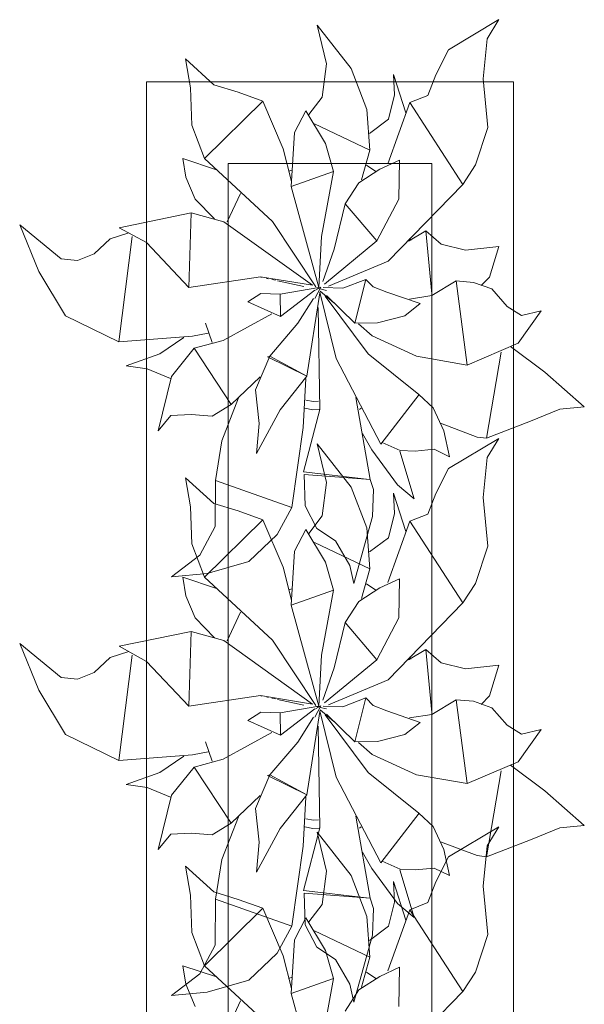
# Model space of a CAD drawing. Header units: millimetres. Extents: x 0 to 1184, y 0 to 836.
# Tile 82 of 241: x 324.52 to 331.44, y 665.44 to 677.51. Entities that reach past the tile are written whole.
import ezdxf
from ezdxf.xclip import XClip

# ---------------------------------------------------------------- set-up
doc = ezdxf.new("R2010")
doc.units = ezdxf.units.MM
doc.header["$MEASUREMENT"] = 0
doc.header["$XCLIPFRAME"] = 0
doc.layers.add('Интерьер - Мебель', color=7, linetype='Continuous')

# ---------------------------------------------------------------- blocks, each defined once
blk = doc.blocks.new('Чертеж_4_4', base_point=(-278.479, 89.564))
at = {"layer": 'Интерьер - Мебель', "color": 252, "linetype": 'Continuous', "lineweight": 5}
for p, q in [((329.777, 677.138), (330.395, 677.507)), ((329.777, 677.138), (330.395, 677.507)), ((330.25, 677.273), (330.395, 677.507)), ((330.25, 677.273), (330.395, 677.507)), ((328.165, 677.439), (328.28, 676.965)), ((328.165, 677.439), (328.585, 676.909)), ((328.165, 677.439), (328.28, 676.965)), ((328.165, 677.439), (328.585, 676.909)), ((330.202, 676.78), (330.25, 677.273)), ((330.202, 676.78), (330.25, 677.273)), ((329.62, 676.832), (329.777, 677.138)), ((329.62, 676.832), (329.777, 677.138)), ((326.553, 677.025), (326.615, 676.67)), ((326.553, 677.025), (326.899, 676.71)), ((326.553, 677.025), (326.615, 676.67)), ((326.553, 677.025), (326.899, 676.71)), ((328.229, 676.556), (328.28, 676.965)), ((328.229, 676.556), (328.28, 676.965)), ((328.585, 676.909), (328.776, 676.408)), ((328.585, 676.909), (328.776, 676.408)), ((329.103, 676.837), (329.115, 676.585)), ((329.103, 676.837), (329.253, 676.365)), ((329.103, 676.837), (329.115, 676.585)), ((329.103, 676.837), (329.253, 676.365)), ((329.521, 676.579), (329.62, 676.832)), ((329.521, 676.579), (329.62, 676.832)), ((330.202, 676.78), (330.26, 676.185)), ((330.202, 676.78), (330.26, 676.185)), ((326.615, 676.67), (326.629, 676.214)), ((326.615, 676.67), (326.629, 676.214)), ((326.899, 676.71), (327.198, 676.618)), ((326.899, 676.71), (327.198, 676.618)), ((326.787, 675.804), (327.5, 676.51)), ((326.787, 675.804), (327.5, 676.51)), ((327.198, 676.618), (327.5, 676.51)), ((327.198, 676.618), (327.5, 676.51)), ((327.5, 676.51), (327.75, 675.926)), ((327.5, 676.51), (327.75, 675.926)), ((328.065, 676.343), (328.229, 676.556)), ((328.065, 676.343), (328.229, 676.556)), ((329.039, 676.288), (329.115, 676.585)), ((329.039, 676.288), (329.115, 676.585)), ((329.302, 676.492), (329.521, 676.579)), ((329.302, 676.492), (329.521, 676.579)), ((327.889, 676.124), (328.027, 676.39)), ((327.889, 676.124), (328.027, 676.39)), ((328.027, 676.39), (328.267, 675.989)), ((328.027, 676.39), (328.267, 675.989)), ((328.776, 676.408), (328.814, 675.909)), ((328.776, 676.408), (328.814, 675.909)), ((329.034, 675.742), (329.302, 676.492)), ((329.034, 675.742), (329.302, 676.492)), ((329.302, 676.492), (329.95, 675.489)), ((329.302, 676.492), (329.95, 675.489)), ((328.81, 676.114), (329.039, 676.288)), ((328.81, 676.114), (329.039, 676.288)), ((326.629, 676.214), (326.787, 675.804)), ((326.629, 676.214), (326.787, 675.804)), ((328.135, 676.232), (328.814, 675.909)), ((328.135, 676.232), (328.814, 675.909)), ((330.108, 675.727), (330.26, 676.185)), ((330.108, 675.727), (330.26, 676.185)), ((327.85, 675.464), (327.889, 676.124)), ((327.85, 675.464), (327.889, 676.124)), ((327.75, 675.926), (327.853, 675.524)), ((327.75, 675.926), (327.853, 675.524)), ((328.267, 675.989), (328.368, 675.647)), ((328.267, 675.989), (328.368, 675.647)), ((328.712, 675.543), (328.814, 675.909)), ((328.712, 675.543), (328.814, 675.909)), ((326.522, 675.805), (326.556, 675.577)), ((326.522, 675.805), (326.932, 675.667)), ((326.522, 675.805), (326.556, 675.577)), ((326.522, 675.805), (326.932, 675.667)), ((326.787, 675.804), (327.621, 675.033)), ((326.787, 675.804), (327.621, 675.033)), ((328.934, 675.675), (329.175, 675.786)), ((328.934, 675.675), (329.175, 675.786)), ((329.166, 675.306), (329.175, 675.786)), ((329.166, 675.306), (329.175, 675.786)), ((327.817, 675.65), (327.861, 675.664)), ((327.817, 675.65), (327.861, 675.664)), ((328.677, 675.507), (328.934, 675.675)), ((328.677, 675.507), (328.934, 675.675)), ((328.773, 675.726), (328.885, 675.648)), ((328.773, 675.726), (328.885, 675.648)), ((329.95, 675.489), (330.108, 675.727)), ((329.95, 675.489), (330.108, 675.727)), ((326.556, 675.577), (326.67, 675.307)), ((326.556, 675.577), (326.67, 675.307)), ((327.85, 675.464), (328.368, 675.647)), ((327.85, 675.464), (328.368, 675.647)), ((328.219, 674.849), (328.368, 675.647)), ((328.219, 674.849), (328.368, 675.647)), ((327.85, 675.464), (328.186, 674.225)), ((327.85, 675.464), (328.186, 674.225)), ((328.509, 675.249), (328.677, 675.507)), ((328.509, 675.249), (328.677, 675.507)), ((329.036, 674.549), (329.95, 675.489)), ((329.036, 674.549), (329.95, 675.489)), ((326.67, 675.307), (326.909, 675.065)), ((326.67, 675.307), (326.909, 675.065)), ((327.065, 675.028), (327.225, 675.375)), ((327.065, 675.028), (327.225, 675.375)), ((328.899, 674.795), (329.166, 675.306)), ((328.899, 674.795), (329.166, 675.306)), ((328.377, 674.695), (328.509, 675.249)), ((328.377, 674.695), (328.509, 675.249)), ((328.509, 675.249), (328.899, 674.795)), ((328.509, 675.249), (328.899, 674.795)), ((325.741, 674.958), (326.623, 675.138)), ((325.741, 674.958), (326.623, 675.138)), ((326.595, 674.227), (326.623, 675.138)), ((326.595, 674.227), (326.623, 675.138)), ((326.623, 675.138), (327.023, 675.028)), ((326.623, 675.138), (327.023, 675.028)), ((324.521, 674.993), (324.755, 674.42)), ((324.521, 674.993), (325.028, 674.576)), ((324.521, 674.993), (324.755, 674.42)), ((324.521, 674.993), (325.028, 674.576)), ((325.741, 674.958), (326.073, 674.775)), ((325.741, 674.958), (326.073, 674.775)), ((327.023, 675.028), (328.11, 674.252)), ((327.023, 675.028), (328.11, 674.252)), ((327.621, 675.033), (328.149, 674.232)), ((327.621, 675.033), (328.149, 674.232)), ((325.433, 674.638), (325.631, 674.821)), ((325.433, 674.638), (325.631, 674.821)), ((325.631, 674.821), (325.859, 674.894)), ((325.631, 674.821), (325.859, 674.894)), ((325.735, 673.559), (325.898, 674.849)), ((325.735, 673.559), (325.898, 674.849)), ((328.186, 674.225), (328.219, 674.849)), ((328.186, 674.225), (328.219, 674.849)), ((329.287, 674.793), (329.5, 674.919)), ((329.287, 674.793), (329.5, 674.919)), ((329.304, 674.829), (329.313, 674.801)), ((329.304, 674.829), (329.313, 674.801)), ((329.5, 674.919), (329.573, 674.147)), ((329.5, 674.919), (329.688, 674.758)), ((329.5, 674.919), (329.573, 674.147)), ((329.5, 674.919), (329.688, 674.758)), ((326.073, 674.775), (326.595, 674.227)), ((326.073, 674.775), (326.595, 674.227)), ((328.237, 674.3), (328.377, 674.695)), ((328.237, 674.3), (328.377, 674.695)), ((328.258, 674.267), (328.899, 674.795)), ((328.258, 674.267), (328.899, 674.795)), ((329.688, 674.758), (329.983, 674.682)), ((329.688, 674.758), (329.983, 674.682)), ((329.983, 674.682), (330.392, 674.728)), ((329.983, 674.682), (330.392, 674.728)), ((330.278, 674.35), (330.392, 674.728)), ((330.278, 674.35), (330.392, 674.728)), ((325.028, 674.576), (325.228, 674.555)), ((325.028, 674.576), (325.228, 674.555)), ((325.228, 674.555), (325.433, 674.638)), ((325.228, 674.555), (325.433, 674.638)), ((328.305, 674.24), (329.036, 674.549)), ((328.305, 674.24), (329.036, 674.549)), ((324.755, 674.42), (325.081, 673.877)), ((324.755, 674.42), (325.081, 673.877)), ((326.595, 674.227), (327.474, 674.355)), ((326.595, 674.227), (327.474, 674.355)), ((327.474, 674.355), (328.11, 674.252)), ((327.474, 674.355), (328.11, 674.252)), ((327.478, 674.352), (327.49, 674.35)), ((327.478, 674.352), (327.49, 674.35)), ((327.545, 674.337), (327.568, 674.333)), ((327.545, 674.337), (327.568, 674.333)), ((330.178, 674.248), (330.278, 674.35)), ((330.178, 674.248), (330.278, 674.35)), ((327.612, 674.323), (327.657, 674.313)), ((327.612, 674.323), (327.657, 674.313)), ((327.679, 674.308), (328.003, 674.238)), ((327.679, 674.308), (328.003, 674.238)), ((327.715, 674.142), (328.186, 674.225)), ((327.715, 674.142), (328.186, 674.225)), ((328.137, 674.091), (328.212, 674.23)), ((328.137, 674.091), (328.212, 674.23)), ((328.146, 674.194), (328.212, 674.23)), ((328.146, 674.194), (328.212, 674.23)), ((328.157, 674.22), (328.18, 674.215)), ((328.157, 674.22), (328.18, 674.215)), ((328.174, 674.217), (328.186, 674.225)), ((328.174, 674.217), (328.186, 674.225)), ((328.24, 674.224), (328.48, 674.217)), ((328.24, 674.224), (328.48, 674.217)), ((328.48, 674.217), (328.763, 674.325)), ((328.48, 674.217), (328.763, 674.325)), ((328.628, 673.787), (328.763, 674.325)), ((328.628, 673.787), (328.763, 674.325)), ((328.763, 674.325), (328.852, 674.234)), ((328.763, 674.325), (328.852, 674.234)), ((328.852, 674.234), (329.02, 674.169)), ((328.852, 674.234), (329.02, 674.169)), ((329.573, 674.125), (329.869, 674.305)), ((329.573, 674.125), (329.869, 674.305)), ((329.869, 674.305), (330.006, 673.275)), ((329.869, 674.305), (330.082, 674.288)), ((329.869, 674.305), (330.006, 673.275)), ((329.869, 674.305), (330.082, 674.288)), ((330.082, 674.288), (330.308, 674.207)), ((330.082, 674.288), (330.308, 674.207)), ((327.317, 674.049), (327.476, 674.151)), ((327.317, 674.049), (327.476, 674.151)), ((327.476, 674.151), (327.715, 674.142)), ((327.476, 674.151), (327.715, 674.142)), ((327.715, 674.142), (327.717, 673.87)), ((327.715, 674.142), (327.717, 673.87)), ((327.717, 673.87), (328.14, 674.191)), ((327.717, 673.87), (328.14, 674.191)), ((328.042, 673.139), (328.201, 674.16)), ((328.042, 673.139), (328.201, 674.16)), ((328.2, 674.169), (328.399, 673.356)), ((328.2, 674.169), (328.399, 673.356)), ((328.202, 674.209), (328.282, 674.19)), ((328.202, 674.209), (328.282, 674.19)), ((328.202, 674.181), (328.371, 674.037)), ((328.202, 674.181), (328.371, 674.037)), ((328.266, 674.117), (328.792, 673.414)), ((328.266, 674.117), (328.792, 673.414)), ((328.283, 674.128), (328.628, 673.787)), ((328.283, 674.128), (328.628, 673.787)), ((329.02, 674.169), (329.427, 674.027)), ((329.02, 674.169), (329.427, 674.027)), ((329.298, 674.082), (329.573, 674.125)), ((329.298, 674.082), (329.573, 674.125)), ((330.308, 674.207), (330.494, 673.994)), ((330.308, 674.207), (330.494, 673.994)), ((327.317, 674.049), (327.717, 673.87)), ((327.317, 674.049), (327.717, 673.87)), ((327.931, 673.786), (328.123, 674.089)), ((327.931, 673.786), (328.123, 674.089)), ((328.178, 673.981), (328.199, 672.732)), ((328.178, 673.981), (328.199, 672.732)), ((329.241, 673.878), (329.427, 674.027)), ((329.241, 673.878), (329.427, 674.027)), ((330.494, 673.994), (330.671, 673.88)), ((330.494, 673.994), (330.671, 673.88)), ((325.081, 673.877), (325.735, 673.559)), ((325.081, 673.877), (325.735, 673.559)), ((327.014, 673.577), (327.612, 673.903)), ((327.014, 673.577), (327.612, 673.903)), ((328.906, 673.791), (329.241, 673.878)), ((328.906, 673.791), (329.241, 673.878)), ((330.632, 673.544), (330.91, 673.94)), ((330.632, 673.544), (330.91, 673.94)), ((330.671, 673.88), (330.91, 673.94)), ((330.671, 673.88), (330.91, 673.94)), ((326.798, 673.789), (326.88, 673.55)), ((326.798, 673.789), (326.88, 673.55)), ((327.585, 673.385), (327.931, 673.786)), ((327.585, 673.385), (327.931, 673.786)), ((328.628, 673.787), (328.906, 673.791)), ((328.628, 673.787), (328.906, 673.791)), ((328.673, 673.779), (328.842, 673.634)), ((328.673, 673.779), (328.842, 673.634)), ((325.735, 673.559), (326.64, 673.627)), ((325.735, 673.559), (326.64, 673.627)), ((326.24, 673.414), (326.534, 673.613)), ((326.24, 673.414), (326.534, 673.613)), ((326.64, 673.627), (326.831, 673.667)), ((326.64, 673.627), (326.831, 673.667)), ((328.842, 673.634), (329.384, 673.382)), ((328.842, 673.634), (329.384, 673.382)), ((326.658, 673.48), (327.014, 673.577)), ((326.658, 673.48), (327.014, 673.577)), ((330.006, 673.275), (330.632, 673.544)), ((330.006, 673.275), (330.632, 673.544)), ((330.535, 673.503), (330.959, 673.189)), ((330.535, 673.503), (330.959, 673.189)), ((325.826, 673.264), (326.24, 673.414)), ((325.826, 673.264), (326.24, 673.414)), ((326.383, 673.136), (326.658, 673.48)), ((326.383, 673.136), (326.658, 673.48)), ((326.658, 673.48), (327.113, 672.79)), ((326.658, 673.48), (327.113, 672.79)), ((327.409, 672.971), (327.585, 673.385)), ((327.409, 672.971), (327.585, 673.385)), ((327.559, 673.376), (327.585, 673.385)), ((327.559, 673.376), (327.585, 673.385)), ((327.559, 673.376), (328.042, 673.139)), ((327.559, 673.376), (328.042, 673.139)), ((327.585, 673.385), (328.042, 673.139)), ((327.585, 673.385), (328.042, 673.139)), ((328.792, 673.414), (329.414, 672.915)), ((328.792, 673.414), (329.414, 672.915)), ((329.384, 673.382), (330.006, 673.275)), ((329.384, 673.382), (330.006, 673.275)), ((330.241, 672.379), (330.422, 673.432)), ((330.241, 672.379), (330.422, 673.432)), ((325.826, 673.264), (326.085, 673.228)), ((325.826, 673.264), (326.085, 673.228)), ((328.399, 673.356), (328.946, 672.305)), ((328.399, 673.356), (328.946, 672.305)), ((326.085, 673.228), (326.371, 673.111)), ((326.085, 673.228), (326.371, 673.111)), ((326.219, 672.47), (326.383, 673.136)), ((326.219, 672.47), (326.383, 673.136)), ((327.113, 672.79), (327.467, 673.129)), ((327.113, 672.79), (327.467, 673.129)), ((327.712, 672.727), (328.042, 673.139)), ((327.712, 672.727), (328.042, 673.139)), ((330.959, 673.189), (331.441, 672.764)), ((330.959, 673.189), (331.441, 672.764)), ((327.995, 672.511), (328.027, 673.111)), ((327.995, 672.511), (328.027, 673.111)), ((327.409, 672.971), (327.455, 672.559)), ((327.409, 672.971), (327.455, 672.559)), ((328.946, 672.305), (329.415, 672.915)), ((328.946, 672.305), (329.415, 672.915)), ((329.414, 672.915), (329.589, 672.749)), ((329.414, 672.915), (329.589, 672.749)), ((326.879, 672.647), (327.113, 672.79)), ((326.879, 672.647), (327.113, 672.79)), ((326.999, 672.345), (327.202, 672.871)), ((326.999, 672.345), (327.202, 672.871)), ((328.027, 672.846), (328.12, 672.827)), ((328.027, 672.846), (328.12, 672.827)), ((328.12, 672.827), (328.185, 672.831)), ((328.12, 672.827), (328.185, 672.831)), ((328.641, 672.877), (328.816, 671.871)), ((328.641, 672.877), (328.816, 671.871)), ((326.219, 672.47), (326.375, 672.656)), ((326.219, 672.47), (326.375, 672.656)), ((326.375, 672.656), (326.623, 672.668)), ((326.375, 672.656), (326.623, 672.668)), ((326.623, 672.668), (326.879, 672.647)), ((326.623, 672.668), (326.879, 672.647)), ((327.423, 672.191), (327.712, 672.727)), ((327.423, 672.191), (327.712, 672.727)), ((328, 671.967), (328.199, 672.732)), ((328, 671.967), (328.199, 672.732)), ((328.014, 672.747), (328.115, 672.727)), ((328.014, 672.747), (328.115, 672.727)), ((328.115, 672.727), (328.193, 672.732)), ((328.115, 672.727), (328.193, 672.732)), ((328.684, 672.73), (328.707, 672.745)), ((328.684, 672.73), (328.707, 672.745)), ((329.589, 672.749), (329.72, 672.467)), ((329.589, 672.749), (329.72, 672.467)), ((330.782, 672.586), (331.14, 672.735)), ((330.782, 672.586), (331.14, 672.735)), ((331.14, 672.735), (331.441, 672.764)), ((331.14, 672.735), (331.441, 672.764)), ((327.423, 672.191), (327.455, 672.559)), ((327.423, 672.191), (327.455, 672.559)), ((329.677, 672.563), (330.126, 672.393)), ((329.677, 672.563), (330.126, 672.393)), ((330.241, 672.379), (330.782, 672.586)), ((330.241, 672.379), (330.782, 672.586)), ((327.857, 671.53), (327.995, 672.511)), ((327.857, 671.53), (327.995, 672.511)), ((328.722, 672.435), (328.835, 672.235)), ((328.722, 672.435), (328.835, 672.235)), ((329.72, 672.467), (329.788, 672.148)), ((329.72, 672.467), (329.788, 672.148)), ((326.922, 671.86), (326.999, 672.345)), ((326.922, 671.86), (326.999, 672.345)), ((328.165, 672.309), (328.28, 671.835)), ((328.165, 672.309), (328.585, 671.779)), ((328.165, 672.309), (328.28, 671.835)), ((328.165, 672.309), (328.585, 671.779)), ((328.962, 672.325), (329.185, 672.228)), ((328.962, 672.325), (329.185, 672.228)), ((329.777, 672.008), (330.395, 672.376)), ((329.777, 672.008), (330.395, 672.376)), ((330.126, 672.393), (330.241, 672.379)), ((330.126, 672.393), (330.241, 672.379)), ((330.25, 672.142), (330.395, 672.376)), ((330.25, 672.142), (330.395, 672.376)), ((328.835, 672.235), (329.15, 671.808)), ((328.835, 672.235), (329.15, 671.808)), ((329.179, 672.221), (329.355, 671.635)), ((329.179, 672.221), (329.355, 671.635)), ((329.185, 672.228), (329.369, 672.219)), ((329.185, 672.228), (329.369, 672.219)), ((329.369, 672.219), (329.601, 672.242)), ((329.369, 672.219), (329.601, 672.242)), ((329.601, 672.242), (329.788, 672.148)), ((329.601, 672.242), (329.788, 672.148)), ((330.202, 671.65), (330.25, 672.142)), ((330.202, 671.65), (330.25, 672.142)), ((328, 671.967), (328.772, 671.876)), ((328, 671.967), (328.772, 671.876)), ((328.007, 671.935), (328.021, 671.548)), ((328.007, 671.935), (328.816, 671.871)), ((328.007, 671.935), (328.021, 671.548)), ((328.007, 671.935), (328.816, 671.871)), ((329.62, 671.702), (329.777, 672.008)), ((329.62, 671.702), (329.777, 672.008)), ((326.553, 671.894), (326.615, 671.539)), ((326.553, 671.894), (326.899, 671.579)), ((326.553, 671.894), (326.615, 671.539)), ((326.553, 671.894), (326.899, 671.579)), ((326.917, 671.296), (326.922, 671.86)), ((326.917, 671.296), (326.922, 671.86)), ((326.922, 671.86), (327.857, 671.53)), ((326.922, 671.86), (327.857, 671.53)), ((328.229, 671.426), (328.28, 671.835)), ((328.229, 671.426), (328.28, 671.835)), ((328.816, 671.871), (328.856, 671.748)), ((328.816, 671.871), (328.856, 671.748)), ((329.15, 671.808), (329.355, 671.635)), ((329.15, 671.808), (329.355, 671.635)), ((328.585, 671.779), (328.776, 671.278)), ((328.585, 671.779), (328.776, 671.278)), ((328.843, 671.419), (328.856, 671.748)), ((328.843, 671.419), (328.856, 671.748)), ((329.103, 671.706), (329.115, 671.455)), ((329.103, 671.706), (329.253, 671.234)), ((329.103, 671.706), (329.115, 671.455)), ((329.103, 671.706), (329.253, 671.234)), ((329.521, 671.448), (329.62, 671.702)), ((329.521, 671.448), (329.62, 671.702)), ((326.899, 671.579), (327.198, 671.487)), ((326.899, 671.579), (327.198, 671.487)), ((330.202, 671.65), (330.26, 671.055)), ((330.202, 671.65), (330.26, 671.055)), ((326.615, 671.539), (326.629, 671.084)), ((326.615, 671.539), (326.629, 671.084)), ((327.198, 671.487), (327.5, 671.38)), ((327.198, 671.487), (327.5, 671.38)), ((327.677, 671.199), (327.857, 671.53)), ((327.677, 671.199), (327.857, 671.53)), ((328.021, 671.548), (328.164, 671.27)), ((328.021, 671.548), (328.164, 671.27)), ((329.039, 671.158), (329.115, 671.455)), ((329.039, 671.158), (329.115, 671.455)), ((329.302, 671.361), (329.521, 671.448)), ((329.302, 671.361), (329.521, 671.448)), ((326.787, 670.674), (327.5, 671.38)), ((326.787, 670.674), (327.5, 671.38)), ((327.5, 671.38), (327.75, 670.796)), ((327.5, 671.38), (327.75, 670.796)), ((328.065, 671.212), (328.229, 671.426)), ((328.065, 671.212), (328.229, 671.426)), ((328.615, 670.597), (328.843, 671.419)), ((328.615, 670.597), (328.843, 671.419)), ((329.034, 670.611), (329.302, 671.361)), ((329.034, 670.611), (329.302, 671.361)), ((329.302, 671.361), (329.95, 670.359)), ((329.302, 671.361), (329.95, 670.359)), ((326.728, 670.946), (326.917, 671.296)), ((326.728, 670.946), (326.917, 671.296)), ((327.33, 670.866), (327.677, 671.199)), ((327.33, 670.866), (327.677, 671.199)), ((327.889, 670.993), (328.027, 671.259)), ((327.889, 670.993), (328.027, 671.259)), ((328.027, 671.259), (328.267, 670.859)), ((328.027, 671.259), (328.267, 670.859)), ((328.164, 671.27), (328.391, 671.121)), ((328.164, 671.27), (328.391, 671.121)), ((328.776, 671.278), (328.814, 670.779)), ((328.776, 671.278), (328.814, 670.779)), ((326.629, 671.084), (326.787, 670.674)), ((326.629, 671.084), (326.787, 670.674)), ((328.135, 671.102), (328.814, 670.779)), ((328.135, 671.102), (328.814, 670.779)), ((328.391, 671.121), (328.567, 670.82)), ((328.391, 671.121), (328.567, 670.82)), ((328.81, 670.984), (329.039, 671.158)), ((328.81, 670.984), (329.039, 671.158)), ((327.85, 670.333), (327.889, 670.993)), ((327.85, 670.333), (327.889, 670.993)), ((330.108, 670.597), (330.26, 671.055)), ((330.108, 670.597), (330.26, 671.055)), ((326.38, 670.681), (326.728, 670.946)), ((326.38, 670.681), (326.728, 670.946)), ((326.818, 670.719), (327.33, 670.866)), ((326.818, 670.719), (327.33, 670.866)), ((328.267, 670.859), (328.368, 670.516)), ((328.267, 670.859), (328.368, 670.516)), ((326.38, 670.681), (326.818, 670.719)), ((326.38, 670.681), (326.818, 670.719)), ((327.75, 670.796), (327.853, 670.393)), ((327.75, 670.796), (327.853, 670.393)), ((328.567, 670.82), (328.615, 670.597)), ((328.567, 670.82), (328.615, 670.597)), ((328.712, 670.412), (328.814, 670.779)), ((328.712, 670.412), (328.814, 670.779)), ((326.522, 670.674), (326.556, 670.447)), ((326.522, 670.674), (326.932, 670.537)), ((326.522, 670.674), (326.556, 670.447)), ((326.522, 670.674), (326.932, 670.537)), ((326.787, 670.674), (327.621, 669.902)), ((326.787, 670.674), (327.621, 669.902)), ((328.773, 670.595), (328.885, 670.518)), ((328.773, 670.595), (328.885, 670.518)), ((328.934, 670.544), (329.175, 670.656)), ((328.934, 670.544), (329.175, 670.656)), ((329.166, 670.176), (329.175, 670.656)), ((329.166, 670.176), (329.175, 670.656)), ((329.95, 670.359), (330.108, 670.597)), ((329.95, 670.359), (330.108, 670.597)), ((327.817, 670.519), (327.861, 670.533)), ((327.817, 670.519), (327.861, 670.533)), ((327.85, 670.333), (328.368, 670.516)), ((327.85, 670.333), (328.368, 670.516)), ((328.219, 669.719), (328.368, 670.516)), ((328.219, 669.719), (328.368, 670.516)), ((328.677, 670.377), (328.934, 670.544)), ((328.677, 670.377), (328.934, 670.544)), ((326.556, 670.447), (326.67, 670.177)), ((326.556, 670.447), (326.67, 670.177)), ((328.509, 670.119), (328.677, 670.377)), ((328.509, 670.119), (328.677, 670.377)), ((329.036, 669.418), (329.95, 670.359)), ((329.036, 669.418), (329.95, 670.359)), ((327.065, 669.897), (327.225, 670.245)), ((327.065, 669.897), (327.225, 670.245)), ((327.85, 670.333), (328.186, 669.095)), ((327.85, 670.333), (328.186, 669.095)), ((326.67, 670.177), (326.909, 669.934)), ((326.67, 670.177), (326.909, 669.934)), ((328.377, 669.565), (328.509, 670.119)), ((328.377, 669.565), (328.509, 670.119)), ((328.509, 670.119), (328.899, 669.664)), ((328.509, 670.119), (328.899, 669.664)), ((328.899, 669.664), (329.166, 670.176)), ((328.899, 669.664), (329.166, 670.176)), ((325.741, 669.828), (326.623, 670.008)), ((325.741, 669.828), (326.623, 670.008)), ((326.595, 669.096), (326.623, 670.008)), ((326.595, 669.096), (326.623, 670.008)), ((326.623, 670.008), (327.023, 669.898)), ((326.623, 670.008), (327.023, 669.898)), ((327.023, 669.898), (328.11, 669.121)), ((327.023, 669.898), (328.11, 669.121)), ((327.621, 669.902), (328.149, 669.102)), ((327.621, 669.902), (328.149, 669.102)), ((324.521, 669.862), (324.755, 669.29)), ((324.521, 669.862), (325.028, 669.446)), ((324.521, 669.862), (324.755, 669.29)), ((324.521, 669.862), (325.028, 669.446)), ((325.631, 669.69), (325.859, 669.763)), ((325.631, 669.69), (325.859, 669.763)), ((325.741, 669.828), (326.073, 669.644)), ((325.741, 669.828), (326.073, 669.644)), ((329.287, 669.662), (329.5, 669.789)), ((329.287, 669.662), (329.5, 669.789)), ((329.5, 669.789), (329.573, 669.017)), ((329.5, 669.789), (329.688, 669.627)), ((329.5, 669.789), (329.573, 669.017)), ((329.5, 669.789), (329.688, 669.627)), ((325.433, 669.507), (325.631, 669.69)), ((325.433, 669.507), (325.631, 669.69)), ((325.735, 668.428), (325.898, 669.718)), ((325.735, 668.428), (325.898, 669.718)), ((326.073, 669.644), (326.595, 669.096)), ((326.073, 669.644), (326.595, 669.096)), ((328.186, 669.095), (328.219, 669.719)), ((328.186, 669.095), (328.219, 669.719)), ((328.258, 669.137), (328.899, 669.664)), ((328.258, 669.137), (328.899, 669.664)), ((329.304, 669.699), (329.313, 669.671)), ((329.304, 669.699), (329.313, 669.671)), ((325.228, 669.425), (325.433, 669.507)), ((325.228, 669.425), (325.433, 669.507)), ((328.237, 669.17), (328.377, 669.565)), ((328.237, 669.17), (328.377, 669.565)), ((329.688, 669.627), (329.983, 669.552)), ((329.688, 669.627), (329.983, 669.552)), ((329.983, 669.552), (330.392, 669.597)), ((329.983, 669.552), (330.392, 669.597)), ((330.278, 669.22), (330.392, 669.597)), ((330.278, 669.22), (330.392, 669.597)), ((325.028, 669.446), (325.228, 669.425)), ((325.028, 669.446), (325.228, 669.425)), ((328.305, 669.11), (329.036, 669.418)), ((328.305, 669.11), (329.036, 669.418)), ((324.755, 669.29), (325.081, 668.747)), ((324.755, 669.29), (325.081, 668.747)), ((326.595, 669.096), (327.474, 669.224)), ((326.595, 669.096), (327.474, 669.224)), ((327.474, 669.224), (328.11, 669.121)), ((327.474, 669.224), (328.11, 669.121)), ((327.478, 669.222), (327.49, 669.219)), ((327.478, 669.222), (327.49, 669.219)), ((327.545, 669.207), (327.568, 669.202)), ((327.545, 669.207), (327.568, 669.202)), ((327.612, 669.192), (327.657, 669.183)), ((327.612, 669.192), (327.657, 669.183)), ((327.679, 669.178), (328.003, 669.107)), ((327.679, 669.178), (328.003, 669.107)), ((328.48, 669.087), (328.763, 669.195)), ((328.48, 669.087), (328.763, 669.195)), ((328.628, 668.657), (328.763, 669.195)), ((328.628, 668.657), (328.763, 669.195)), ((328.763, 669.195), (328.852, 669.104)), ((328.763, 669.195), (328.852, 669.104)), ((329.573, 668.994), (329.869, 669.174)), ((329.573, 668.994), (329.869, 669.174)), ((329.869, 669.174), (330.006, 668.145)), ((329.869, 669.174), (330.082, 669.157)), ((329.869, 669.174), (330.006, 668.145)), ((329.869, 669.174), (330.082, 669.157)), ((330.082, 669.157), (330.308, 669.076)), ((330.082, 669.157), (330.308, 669.076)), ((330.178, 669.117), (330.278, 669.22)), ((330.178, 669.117), (330.278, 669.22)), ((327.715, 669.012), (328.186, 669.095)), ((327.715, 669.012), (328.186, 669.095)), ((327.717, 668.74), (328.14, 669.06)), ((327.717, 668.74), (328.14, 669.06)), ((328.042, 668.009), (328.201, 669.029)), ((328.042, 668.009), (328.201, 669.029)), ((328.137, 668.96), (328.212, 669.099)), ((328.137, 668.96), (328.212, 669.099)), ((328.146, 669.063), (328.212, 669.099)), ((328.146, 669.063), (328.212, 669.099)), ((328.157, 669.09), (328.18, 669.084)), ((328.157, 669.09), (328.18, 669.084)), ((328.174, 669.086), (328.186, 669.095)), ((328.174, 669.086), (328.186, 669.095)), ((328.2, 669.039), (328.399, 668.226)), ((328.2, 669.039), (328.399, 668.226)), ((328.202, 669.079), (328.282, 669.06)), ((328.202, 669.079), (328.282, 669.06)), ((328.202, 669.051), (328.371, 668.906)), ((328.202, 669.051), (328.371, 668.906)), ((328.24, 669.093), (328.48, 669.087)), ((328.24, 669.093), (328.48, 669.087)), ((328.852, 669.104), (329.02, 669.038)), ((328.852, 669.104), (329.02, 669.038)), ((329.02, 669.038), (329.427, 668.896)), ((329.02, 669.038), (329.427, 668.896)), ((330.308, 669.076), (330.494, 668.863)), ((330.308, 669.076), (330.494, 668.863)), ((327.317, 668.918), (327.476, 669.021)), ((327.317, 668.918), (327.476, 669.021)), ((327.317, 668.918), (327.717, 668.74)), ((327.317, 668.918), (327.717, 668.74)), ((327.476, 669.021), (327.715, 669.012)), ((327.476, 669.021), (327.715, 669.012)), ((327.715, 669.012), (327.717, 668.74)), ((327.715, 669.012), (327.717, 668.74)), ((327.931, 668.655), (328.123, 668.959)), ((327.931, 668.655), (328.123, 668.959)), ((328.266, 668.987), (328.792, 668.283)), ((328.266, 668.987), (328.792, 668.283)), ((328.283, 668.998), (328.628, 668.657)), ((328.283, 668.998), (328.628, 668.657)), ((329.298, 668.951), (329.573, 668.994)), ((329.298, 668.951), (329.573, 668.994)), ((328.178, 668.851), (328.199, 667.602)), ((328.178, 668.851), (328.199, 667.602)), ((329.241, 668.748), (329.427, 668.896)), ((329.241, 668.748), (329.427, 668.896)), ((330.494, 668.863), (330.671, 668.75)), ((330.494, 668.863), (330.671, 668.75)), ((330.632, 668.413), (330.91, 668.809)), ((330.632, 668.413), (330.91, 668.809)), ((330.671, 668.75), (330.91, 668.809)), ((330.671, 668.75), (330.91, 668.809)), ((325.081, 668.747), (325.735, 668.428)), ((325.081, 668.747), (325.735, 668.428)), ((327.014, 668.446), (327.612, 668.773)), ((327.014, 668.446), (327.612, 668.773)), ((328.906, 668.661), (329.241, 668.748)), ((328.906, 668.661), (329.241, 668.748)), ((326.798, 668.658), (326.88, 668.42)), ((326.798, 668.658), (326.88, 668.42)), ((327.585, 668.254), (327.931, 668.655)), ((327.585, 668.254), (327.931, 668.655)), ((328.628, 668.657), (328.906, 668.661)), ((328.628, 668.657), (328.906, 668.661)), ((328.673, 668.649), (328.842, 668.504)), ((328.673, 668.649), (328.842, 668.504)), ((325.735, 668.428), (326.64, 668.497)), ((325.735, 668.428), (326.64, 668.497)), ((326.24, 668.283), (326.534, 668.482)), ((326.24, 668.283), (326.534, 668.482)), ((326.64, 668.497), (326.831, 668.536)), ((326.64, 668.497), (326.831, 668.536)), ((326.658, 668.349), (327.014, 668.446)), ((326.658, 668.349), (327.014, 668.446)), ((328.842, 668.504), (329.384, 668.252)), ((328.842, 668.504), (329.384, 668.252)), ((326.383, 668.006), (326.658, 668.349)), ((326.383, 668.006), (326.658, 668.349)), ((326.658, 668.349), (327.113, 667.66)), ((326.658, 668.349), (327.113, 667.66)), ((330.006, 668.145), (330.632, 668.413)), ((330.006, 668.145), (330.632, 668.413)), ((330.241, 667.248), (330.422, 668.302)), ((330.241, 667.248), (330.422, 668.302)), ((330.535, 668.372), (330.959, 668.058)), ((330.535, 668.372), (330.959, 668.058)), ((325.826, 668.134), (326.24, 668.283)), ((325.826, 668.134), (326.24, 668.283)), ((327.409, 667.84), (327.585, 668.254)), ((327.409, 667.84), (327.585, 668.254)), ((327.559, 668.246), (327.585, 668.254)), ((327.559, 668.246), (327.585, 668.254)), ((327.559, 668.246), (328.042, 668.009)), ((327.559, 668.246), (328.042, 668.009)), ((327.585, 668.254), (328.042, 668.009)), ((327.585, 668.254), (328.042, 668.009)), ((328.399, 668.226), (328.946, 667.174)), ((328.399, 668.226), (328.946, 667.174)), ((328.792, 668.283), (329.414, 667.784)), ((328.792, 668.283), (329.414, 667.784)), ((329.384, 668.252), (330.006, 668.145)), ((329.384, 668.252), (330.006, 668.145)), ((325.826, 668.134), (326.085, 668.097)), ((325.826, 668.134), (326.085, 668.097)), ((326.085, 668.097), (326.371, 667.981)), ((326.085, 668.097), (326.371, 667.981)), ((326.219, 667.34), (326.383, 668.006)), ((326.219, 667.34), (326.383, 668.006)), ((327.113, 667.66), (327.467, 667.999)), ((327.113, 667.66), (327.467, 667.999)), ((327.712, 667.596), (328.042, 668.009)), ((327.712, 667.596), (328.042, 668.009)), ((327.995, 667.381), (328.027, 667.981)), ((327.995, 667.381), (328.027, 667.981)), ((330.959, 668.058), (331.441, 667.633)), ((330.959, 668.058), (331.441, 667.633)), ((327.409, 667.84), (327.455, 667.429)), ((327.409, 667.84), (327.455, 667.429)), ((326.999, 667.215), (327.202, 667.74)), ((326.999, 667.215), (327.202, 667.74)), ((328.027, 667.716), (328.12, 667.697)), ((328.027, 667.716), (328.12, 667.697)), ((328.12, 667.697), (328.185, 667.701)), ((328.12, 667.697), (328.185, 667.701)), ((328.641, 667.746), (328.816, 666.74)), ((328.641, 667.746), (328.816, 666.74)), ((328.946, 667.174), (329.415, 667.784)), ((328.946, 667.174), (329.415, 667.784)), ((329.414, 667.784), (329.589, 667.619)), ((329.414, 667.784), (329.589, 667.619)), ((326.879, 667.517), (327.113, 667.66)), ((326.879, 667.517), (327.113, 667.66)), ((327.423, 667.061), (327.712, 667.596)), ((327.423, 667.061), (327.712, 667.596)), ((328, 666.837), (328.199, 667.602)), ((328, 666.837), (328.199, 667.602)), ((328.014, 667.617), (328.115, 667.597)), ((328.014, 667.617), (328.115, 667.597)), ((328.115, 667.597), (328.193, 667.601)), ((328.115, 667.597), (328.193, 667.601)), ((328.684, 667.599), (328.707, 667.614)), ((328.684, 667.599), (328.707, 667.614)), ((329.589, 667.619), (329.72, 667.337)), ((329.589, 667.619), (329.72, 667.337)), ((329.777, 667.247), (330.395, 667.616)), ((329.777, 667.247), (330.395, 667.616)), ((330.25, 667.382), (330.395, 667.616)), ((330.25, 667.382), (330.395, 667.616)), ((330.782, 667.456), (331.14, 667.605)), ((330.782, 667.456), (331.14, 667.605)), ((331.14, 667.605), (331.441, 667.633)), ((331.14, 667.605), (331.441, 667.633)), ((326.219, 667.34), (326.375, 667.526)), ((326.219, 667.34), (326.375, 667.526)), ((326.375, 667.526), (326.623, 667.537)), ((326.375, 667.526), (326.623, 667.537)), ((326.623, 667.537), (326.879, 667.517)), ((326.623, 667.537), (326.879, 667.517)), ((328.165, 667.549), (328.28, 667.074)), ((328.165, 667.549), (328.585, 667.019)), ((328.165, 667.549), (328.28, 667.074)), ((328.165, 667.549), (328.585, 667.019)), ((327.423, 667.061), (327.455, 667.429)), ((327.423, 667.061), (327.455, 667.429)), ((327.857, 666.399), (327.995, 667.381)), ((327.857, 666.399), (327.995, 667.381)), ((329.677, 667.432), (330.126, 667.263)), ((329.677, 667.432), (330.126, 667.263)), ((329.72, 667.337), (329.788, 667.018)), ((329.72, 667.337), (329.788, 667.018)), ((330.202, 666.89), (330.25, 667.382)), ((330.202, 666.89), (330.25, 667.382)), ((330.241, 667.248), (330.782, 667.456)), ((330.241, 667.248), (330.782, 667.456)), ((328.722, 667.304), (328.835, 667.105)), ((328.722, 667.304), (328.835, 667.105)), ((329.62, 666.941), (329.777, 667.247)), ((329.62, 666.941), (329.777, 667.247)), ((330.126, 667.263), (330.241, 667.248)), ((330.126, 667.263), (330.241, 667.248)), ((326.553, 667.134), (326.615, 666.779)), ((326.553, 667.134), (326.899, 666.819)), ((326.553, 667.134), (326.615, 666.779)), ((326.553, 667.134), (326.899, 666.819)), ((326.922, 666.73), (326.999, 667.215)), ((326.922, 666.73), (326.999, 667.215)), ((328.835, 667.105), (329.15, 666.677)), ((328.835, 667.105), (329.15, 666.677)), ((328.962, 667.194), (329.185, 667.097)), ((328.962, 667.194), (329.185, 667.097)), ((329.185, 667.097), (329.369, 667.088)), ((329.185, 667.097), (329.369, 667.088)), ((329.369, 667.088), (329.601, 667.111)), ((329.369, 667.088), (329.601, 667.111)), ((329.601, 667.111), (329.788, 667.018)), ((329.601, 667.111), (329.788, 667.018)), ((328.229, 666.666), (328.28, 667.074)), ((328.229, 666.666), (328.28, 667.074)), ((328.585, 667.019), (328.776, 666.518)), ((328.585, 667.019), (328.776, 666.518)), ((329.179, 667.091), (329.355, 666.504)), ((329.179, 667.091), (329.355, 666.504)), ((329.103, 666.946), (329.115, 666.694)), ((329.103, 666.946), (329.253, 666.474)), ((329.103, 666.946), (329.115, 666.694)), ((329.103, 666.946), (329.253, 666.474)), ((329.521, 666.688), (329.62, 666.941)), ((329.521, 666.688), (329.62, 666.941)), ((330.202, 666.89), (330.26, 666.295)), ((330.202, 666.89), (330.26, 666.295)), ((326.615, 666.779), (326.629, 666.323)), ((326.615, 666.779), (326.629, 666.323)), ((326.899, 666.819), (327.198, 666.727)), ((326.899, 666.819), (327.198, 666.727)), ((328, 666.837), (328.772, 666.746)), ((328, 666.837), (328.772, 666.746)), ((328.007, 666.805), (328.021, 666.417)), ((328.007, 666.805), (328.816, 666.74)), ((328.007, 666.805), (328.021, 666.417)), ((328.007, 666.805), (328.816, 666.74)), ((328.816, 666.74), (328.856, 666.617)), ((328.816, 666.74), (328.856, 666.617)), ((326.787, 665.914), (327.5, 666.62)), ((326.787, 665.914), (327.5, 666.62)), ((326.917, 666.166), (326.922, 666.73)), ((326.917, 666.166), (326.922, 666.73)), ((326.922, 666.73), (327.857, 666.399)), ((326.922, 666.73), (327.857, 666.399)), ((327.198, 666.727), (327.5, 666.62)), ((327.198, 666.727), (327.5, 666.62)), ((327.5, 666.62), (327.75, 666.035)), ((327.5, 666.62), (327.75, 666.035)), ((328.065, 666.452), (328.229, 666.666)), ((328.065, 666.452), (328.229, 666.666)), ((328.843, 666.289), (328.856, 666.617)), ((328.843, 666.289), (328.856, 666.617)), ((329.039, 666.397), (329.115, 666.694)), ((329.039, 666.397), (329.115, 666.694)), ((329.15, 666.677), (329.355, 666.504)), ((329.15, 666.677), (329.355, 666.504)), ((329.302, 666.601), (329.521, 666.688)), ((329.302, 666.601), (329.521, 666.688)), ((327.889, 666.233), (328.027, 666.499)), ((327.889, 666.233), (328.027, 666.499)), ((328.027, 666.499), (328.267, 666.099)), ((328.027, 666.499), (328.267, 666.099)), ((328.776, 666.518), (328.814, 666.018)), ((328.776, 666.518), (328.814, 666.018)), ((329.034, 665.851), (329.302, 666.601)), ((329.034, 665.851), (329.302, 666.601)), ((329.302, 666.601), (329.95, 665.599)), ((329.302, 666.601), (329.95, 665.599)), ((327.677, 666.069), (327.857, 666.399)), ((327.677, 666.069), (327.857, 666.399)), ((328.021, 666.417), (328.164, 666.14)), ((328.021, 666.417), (328.164, 666.14)), ((328.81, 666.224), (329.039, 666.397)), ((328.81, 666.224), (329.039, 666.397)), ((326.629, 666.323), (326.787, 665.914)), ((326.629, 666.323), (326.787, 665.914)), ((328.135, 666.341), (328.814, 666.018)), ((328.135, 666.341), (328.814, 666.018)), ((328.615, 665.466), (328.843, 666.289)), ((328.615, 665.466), (328.843, 666.289)), ((330.108, 665.837), (330.26, 666.295)), ((330.108, 665.837), (330.26, 666.295)), ((326.728, 665.815), (326.917, 666.166)), ((326.728, 665.815), (326.917, 666.166)), ((327.85, 665.573), (327.889, 666.233)), ((327.85, 665.573), (327.889, 666.233)), ((328.164, 666.14), (328.391, 665.991)), ((328.164, 666.14), (328.391, 665.991)), ((327.33, 665.736), (327.677, 666.069)), ((327.33, 665.736), (327.677, 666.069)), ((327.75, 666.035), (327.853, 665.633)), ((327.75, 666.035), (327.853, 665.633)), ((328.267, 666.099), (328.368, 665.756)), ((328.267, 666.099), (328.368, 665.756)), ((328.712, 665.652), (328.814, 666.018)), ((328.712, 665.652), (328.814, 666.018)), ((326.522, 665.914), (326.556, 665.687)), ((326.522, 665.914), (326.932, 665.776)), ((326.522, 665.914), (326.556, 665.687)), ((326.522, 665.914), (326.932, 665.776)), ((326.787, 665.914), (327.621, 665.142)), ((326.787, 665.914), (327.621, 665.142)), ((328.391, 665.991), (328.567, 665.689)), ((328.391, 665.991), (328.567, 665.689)), ((328.934, 665.784), (329.175, 665.896)), ((328.934, 665.784), (329.175, 665.896)), ((329.166, 665.416), (329.175, 665.896)), ((329.166, 665.416), (329.175, 665.896)), ((326.38, 665.551), (326.728, 665.815)), ((326.38, 665.551), (326.728, 665.815)), ((327.817, 665.759), (327.861, 665.773)), ((327.817, 665.759), (327.861, 665.773)), ((328.677, 665.617), (328.934, 665.784)), ((328.677, 665.617), (328.934, 665.784)), ((328.773, 665.835), (328.885, 665.757)), ((328.773, 665.835), (328.885, 665.757)), ((329.95, 665.599), (330.108, 665.837)), ((329.95, 665.599), (330.108, 665.837)), ((326.556, 665.687), (326.67, 665.416)), ((326.556, 665.687), (326.67, 665.416)), ((326.818, 665.589), (327.33, 665.736)), ((326.818, 665.589), (327.33, 665.736)), ((327.85, 665.573), (328.368, 665.756)), ((327.85, 665.573), (328.368, 665.756)), ((328.219, 664.958), (328.368, 665.756)), ((328.219, 664.958), (328.368, 665.756)), ((328.567, 665.689), (328.615, 665.466)), ((328.567, 665.689), (328.615, 665.466)), ((326.38, 665.551), (326.818, 665.589)), ((326.38, 665.551), (326.818, 665.589)), ((327.85, 665.573), (328.186, 664.334)), ((327.85, 665.573), (328.186, 664.334)), ((328.509, 665.358), (328.677, 665.617)), ((328.509, 665.358), (328.677, 665.617)), ((329.036, 664.658), (329.95, 665.599)), ((329.036, 664.658), (329.95, 665.599)), ((327.065, 665.137), (327.225, 665.485)), ((327.065, 665.137), (327.225, 665.485))]:
    blk.add_line(p, q, dxfattribs=at)
at = {"layer": 'Интерьер - Мебель', "color": 7, "linetype": 'Continuous', "lineweight": 15}
for p, q in [((326.074, 676.745), (326.074, 661.745)), ((330.574, 676.745), (326.074, 676.745)), ((330.574, 661.745), (330.574, 676.745)), ((327.074, 675.745), (327.074, 662.745)), ((329.574, 675.745), (327.074, 675.745)), ((329.574, 662.745), (329.574, 675.745))]:
    blk.add_line(p, q, dxfattribs=at)

msp = doc.modelspace()

# ---------------------------------------------------------------- block references
at = {"color": 161, "linetype": 'Continuous', "lineweight": 40, "true_color": 0x83aefe}
ref = msp.add_blockref('Чертеж_4_4', (-278.479, 89.564), dxfattribs=at)
XClip(ref).set_block_clipping_path([(57.3201676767, 151.7660533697), (1181.0522393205, 828.727105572)])

doc.saveas('drawing.dxf')
